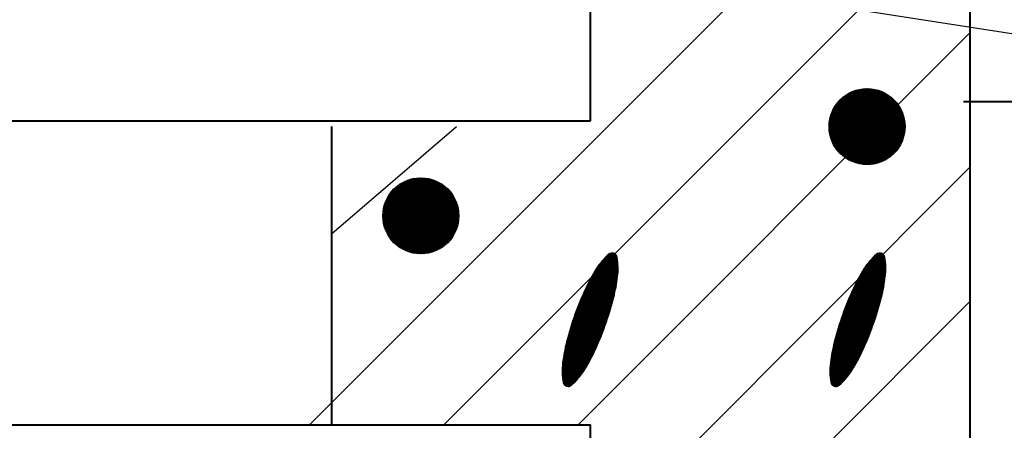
# Model space of a CAD drawing. Header units: millimetres. Extents: x -3143211 to -2549809, y 1060331 to 1394375.
# Tile 74 of 145: x -3020128 to -3018262, y 1104535 to 1105313. Entities that reach past the tile are written whole.
import ezdxf

# ---------------------------------------------------------------- set-up
doc = ezdxf.new("R2010")
doc.units = ezdxf.units.MM
doc.layers.add('8', color=2, linetype='Continuous')
doc.layers.add('PUMP', color=1, linetype='Continuous')

msp = doc.modelspace()

# ---------------------------------------------------------------- linework, layer by layer
at = {"lineweight": 40}
for p, q in [((-3019046.40657, 1105121.53908), (-3019046.40657, 1109081.53908)), ((-3018326.40657, 1099779.09826), (-3018326.40657, 1107123.09826)), ((-3018338.89246, 1105158.38636), (-3012660.63092, 1105158.38636)), ((-3026114.44127, 1105121.53908), (-3019046.40657, 1105121.53908)), ((-3019537.05388, 1105110.50547), (-3019537.05388, 1104545.53908)), ((-3026114.44127, 1104545.53908), (-3019046.40657, 1104545.53908)), ((-3019046.40657, 1099779.09826), (-3019046.40657, 1104545.53908))]:
    msp.add_line(p, q, dxfattribs=at)
at = {"color": 188}
for p, q in [((-3019578.68866, 1104545.53908), (-3018326.40657, 1105797.82117)), ((-3019324.13021, 1104545.53908), (-3018326.40657, 1105543.26273)), ((-3019069.57177, 1104545.53908), (-3018326.40657, 1105288.70429)), ((-3018593.9816, 1105110.72222), (-3018522.19868, 1105182.50514)), ((-3018593.94542, 1105108.21282), (-3018519.68928, 1105182.46896)), ((-3018593.92679, 1105113.32261), (-3018524.79907, 1105182.45034)), ((-3018593.82706, 1105105.78559), (-3018517.26205, 1105182.3506)), ((-3018593.77006, 1105116.02493), (-3018527.50139, 1105182.2936)), ((-3018593.63376, 1105103.43331), (-3018514.90977, 1105182.1573)), ((-3018593.49756, 1105118.84302), (-3018530.31947, 1105182.0211)), ((-3018593.37153, 1105101.14996), (-3018512.62642, 1105181.89507)), ((-3018593.09136, 1105121.7948), (-3018533.27126, 1105181.6149)), ((-3018593.04542, 1105098.93048), (-3018510.40694, 1105181.56896)), ((-3018592.65974, 1105096.77058), (-3018508.24704, 1105181.18328)), ((-3018592.52748, 1105124.90426), (-3018536.38072, 1105181.05102)), ((-3018592.21817, 1105094.66656), (-3018506.14302, 1105180.74171)), ((-3018591.77259, 1105128.20474), (-3018539.6812, 1105180.29613)), ((-3018591.72389, 1105092.61526), (-3018504.09172, 1105180.24743)), ((-3018591.17966, 1105090.6139), (-3018502.09036, 1105179.7032)), ((-3018590.77786, 1105131.74505), (-3018543.22151, 1105179.3014)), ((-3018590.5879, 1105088.66008), (-3018500.13654, 1105179.11144)), ((-3018589.95072, 1105086.75167), (-3018498.22813, 1105178.47426)), ((-3018589.46647, 1105135.60203), (-3018547.07849, 1105177.99001)), ((-3018589.27, 1105084.88681), (-3018496.36327, 1105177.79354)), ((-3018588.54737, 1105083.06386), (-3018494.54031, 1105177.07091)), ((-3018587.78429, 1105081.28135), (-3018492.75781, 1105176.30783)), ((-3018587.7037, 1105139.91038), (-3018551.38684, 1105176.22724)), ((-3018586.98205, 1105079.538), (-3018491.01446, 1105175.50559)), ((-3018586.1418, 1105077.83268), (-3018489.30913, 1105174.66534)), ((-3018585.26453, 1105076.16436), (-3018487.64081, 1105173.78807)), ((-3018585.20667, 1105144.95299), (-3018556.42945, 1105173.73021)), ((-3018584.35115, 1105074.53215), (-3018486.00861, 1105172.87469)), ((-3018583.40245, 1105072.93527), (-3018484.41173, 1105171.92599)), ((-3018582.4191, 1105071.37303), (-3018482.84949, 1105170.94265)), ((-3018581.40172, 1105069.84483), (-3018481.32128, 1105169.92527)), ((-3018581.09616, 1105151.60909), (-3018563.08555, 1105169.61971)), ((-3018580.35083, 1105068.35014), (-3018479.8266, 1105168.87437)), ((-3018579.26685, 1105066.88853), (-3018478.36499, 1105167.79039)), ((-3018578.15017, 1105065.45962), (-3018476.93608, 1105166.67371)), ((-3018577.00109, 1105064.06312), (-3018475.53958, 1105165.52463)), ((-3018575.81984, 1105062.69879), (-3018474.17524, 1105164.34338)), ((-3018574.6066, 1105061.36644), (-3018472.8429, 1105163.13014)), ((-3018573.36148, 1105060.06598), (-3018471.54244, 1105161.88502)), ((-3018572.08453, 1105058.79735), (-3018470.27381, 1105160.60807)), ((-3018570.77574, 1105057.56055), (-3018469.03701, 1105159.29928)), ((-3018569.43504, 1105056.35566), (-3018467.83212, 1105157.95859)), ((-3018568.06232, 1105055.1828), (-3018466.65926, 1105156.58586)), ((-3018566.65737, 1105054.04217), (-3018465.51862, 1105155.18091)), ((-3018565.21995, 1105052.934), (-3018464.41046, 1105153.74349)), ((-3018563.74973, 1105051.85864), (-3018463.3351, 1105152.27327)), ((-3018562.24633, 1105050.81646), (-3018462.29292, 1105150.76987)), ((-3018560.70928, 1105049.80792), (-3018461.28438, 1105149.23282)), ((-3018559.13804, 1105048.83357), (-3018460.31003, 1105147.66158)), ((-3018557.532, 1105047.89403), (-3018459.37049, 1105146.05554)), ((-3018555.89043, 1105046.99001), (-3018458.46647, 1105144.41397)), ((-3018554.21253, 1105046.12233), (-3018457.59879, 1105142.73607)), ((-3018552.49736, 1105045.29191), (-3018456.76837, 1105141.02091)), ((-3018550.7439, 1105044.4998), (-3018455.97625, 1105139.26744)), ((-3018548.95095, 1105043.74716), (-3018455.22362, 1105137.47449)), ((-3018547.11719, 1105043.03534), (-3018454.5118, 1105135.64073)), ((-3018545.24111, 1105042.36583), (-3018453.84229, 1105133.76465)), ((-3018543.32102, 1105041.74034), (-3018453.2168, 1105131.84456)), ((-3018541.35498, 1105041.16079), (-3018452.63725, 1105129.87852)), ((-3018539.34081, 1105040.62937), (-3018452.10583, 1105127.86436)), ((-3018537.27601, 1105040.14859), (-3018451.62505, 1105125.79956)), ((-3018535.15772, 1105039.7213), (-3018451.19776, 1105123.68126)), ((-3018532.98262, 1105039.35082), (-3018450.82727, 1105121.50616)), ((-3018530.74688, 1105039.04096), (-3018450.51742, 1105119.27042)), ((-3018528.44603, 1105038.79623), (-3018450.27269, 1105116.96958)), ((-3018526.07478, 1105038.62189), (-3018450.09835, 1105114.59833)), ((-3018523.62683, 1105038.52426), (-3018450.00072, 1105112.15037)), ((-3018521.09457, 1105038.51094), (-3018449.9874, 1105109.61811)), ((-3018518.46869, 1105038.59124), (-3018450.06769, 1105106.99223)), ((-3018515.73758, 1105038.77676), (-3018450.25322, 1105104.26112)), ((-3018512.88648, 1105039.08228), (-3018450.55873, 1105101.41002)), ((-3018509.8961, 1105039.52707), (-3018451.00353, 1105098.41964)), ((-3018506.74041, 1105040.13718), (-3018451.61364, 1105095.26395)), ((-3018503.38278, 1105040.94922), (-3018452.42568, 1105091.90632)), ((-3018499.7687, 1105042.01772), (-3018453.49417, 1105088.29225)), ((-3018495.81029, 1105043.43055), (-3018454.90701, 1105084.33383)), ((-3018491.34755, 1105045.3477), (-3018456.82416, 1105079.87109)), ((-3018486.01998, 1105048.12969), (-3018459.60615, 1105074.54352)), ((-3018478.44237, 1105053.16171), (-3018464.63817, 1105066.96592)), ((-3019046.40657, 1104314.14584), (-3018326.40657, 1105034.14584)), ((-3019439.87411, 1104941.74871), (-3019368.09119, 1105013.53164)), ((-3019439.83793, 1104939.23931), (-3019365.58179, 1105013.49545)), ((-3019439.8193, 1104944.34911), (-3019370.69158, 1105013.47683)), ((-3019439.71957, 1104936.81209), (-3019363.15456, 1105013.3771)), ((-3019439.66257, 1104947.05143), (-3019373.3939, 1105013.3201)), ((-3019439.52627, 1104934.45981), (-3019360.80228, 1105013.18379)), ((-3019439.39007, 1104949.86951), (-3019376.21198, 1105013.0476)), ((-3019439.26403, 1104932.17645), (-3019358.51893, 1105012.92156)), ((-3019438.98387, 1104952.8213), (-3019379.16377, 1105012.6414)), ((-3019438.93793, 1104929.95698), (-3019356.29945, 1105012.59546)), ((-3019438.55225, 1104927.79707), (-3019354.13954, 1105012.20977)), ((-3019438.41999, 1104955.93076), (-3019382.27323, 1105012.07752)), ((-3019438.11067, 1104925.69306), (-3019352.03553, 1105011.7682)), ((-3019437.66509, 1104959.23124), (-3019385.57371, 1105011.32262)), ((-3019437.61639, 1104923.64176), (-3019349.98423, 1105011.27392)), ((-3019437.07217, 1104921.6404), (-3019347.98287, 1105010.72969)), ((-3019436.67037, 1104962.77155), (-3019389.11402, 1105010.3279)), ((-3019436.48041, 1104919.68658), (-3019346.02905, 1105010.13793)), ((-3019435.84323, 1104917.77817), (-3019344.12064, 1105009.50076)), ((-3019435.35897, 1104966.62853), (-3019392.971, 1105009.0165)), ((-3019435.16251, 1104915.91331), (-3019342.25578, 1105008.82003)), ((-3019434.43988, 1104914.09035), (-3019340.43282, 1105008.09741)), ((-3019433.6768, 1104912.30784), (-3019338.65032, 1105007.33433)), ((-3019433.59621, 1104970.93688), (-3019397.27935, 1105007.25374)), ((-3019432.87456, 1104910.5645), (-3019336.90697, 1105006.53209)), ((-3019432.0343, 1104908.85917), (-3019335.20164, 1105005.69183)), ((-3019431.15704, 1104907.19085), (-3019333.53332, 1105004.81457)), ((-3019431.09918, 1104975.97949), (-3019402.32196, 1105004.75671)), ((-3019430.24366, 1104905.55864), (-3019331.90112, 1105003.90119)), ((-3019429.29496, 1104903.96177), (-3019330.30424, 1105002.95248)), ((-3019428.31161, 1104902.39952), (-3019328.742, 1105001.96914)), ((-3019427.29423, 1104900.87132), (-3019327.21379, 1105000.95176)), ((-3019426.98867, 1104982.63558), (-3019408.97805, 1105000.6462)), ((-3019426.24333, 1104899.37663), (-3019325.71911, 1104999.90086)), ((-3019425.15936, 1104897.91502), (-3019324.2575, 1104998.81689)), ((-3019424.04268, 1104896.48612), (-3019322.82859, 1104997.70021)), ((-3019422.8936, 1104895.08962), (-3019321.43209, 1104996.55113)), ((-3019421.71235, 1104893.72528), (-3019320.06775, 1104995.36988)), ((-3019420.49911, 1104892.39294), (-3019318.73541, 1104994.15664)), ((-3019419.25399, 1104891.09248), (-3019317.43495, 1104992.91151)), ((-3019417.97703, 1104889.82384), (-3019316.16632, 1104991.63456)), ((-3019416.66825, 1104888.58705), (-3019314.92952, 1104990.32577)), ((-3019415.32755, 1104887.38216), (-3019313.72463, 1104988.98508)), ((-3019413.95483, 1104886.2093), (-3019312.55177, 1104987.61236)), ((-3019412.54988, 1104885.06866), (-3019311.41113, 1104986.20741)), ((-3019411.11246, 1104883.9605), (-3019310.30297, 1104984.76998)), ((-3019409.64224, 1104882.88513), (-3019309.22761, 1104983.29977)), ((-3019408.13883, 1104881.84295), (-3019308.18542, 1104981.79636)), ((-3019406.60179, 1104880.83442), (-3019307.17689, 1104980.25931)), ((-3019405.03055, 1104879.86007), (-3019306.20254, 1104978.68808)), ((-3019403.42451, 1104878.92053), (-3019305.263, 1104977.08204)), ((-3019401.78294, 1104878.01651), (-3019304.35898, 1104975.44047)), ((-3019400.10504, 1104877.14883), (-3019303.4913, 1104973.76256)), ((-3019398.38987, 1104876.31841), (-3019302.66088, 1104972.0474)), ((-3019396.63641, 1104875.52629), (-3019301.86876, 1104970.29393)), ((-3019394.84346, 1104874.77365), (-3019301.11613, 1104968.50098)), ((-3019393.00969, 1104874.06183), (-3019300.4043, 1104966.66722)), ((-3019391.13362, 1104873.39233), (-3019299.7348, 1104964.79114)), ((-3019389.21352, 1104872.76683), (-3019299.10931, 1104962.87105)), ((-3019387.24749, 1104872.18728), (-3019298.52976, 1104960.90502)), ((-3019385.23332, 1104871.65587), (-3019297.99834, 1104958.89085)), ((-3019383.16852, 1104871.17508), (-3019297.51755, 1104956.82605)), ((-3019381.05022, 1104870.7478), (-3019297.09027, 1104954.70775)), ((-3019378.87512, 1104870.37731), (-3019296.71978, 1104952.53265)), ((-3019376.63939, 1104870.06746), (-3019296.40993, 1104950.29692)), ((-3019374.33854, 1104869.82272), (-3019296.1652, 1104947.99607)), ((-3019371.96729, 1104869.64839), (-3019295.99086, 1104945.62482)), ((-3019369.51934, 1104869.55076), (-3019295.89323, 1104943.17687)), ((-3019366.98708, 1104869.53743), (-3019295.87991, 1104940.64461)), ((-3019364.3612, 1104869.61773), (-3019295.9602, 1104938.01873)), ((-3019361.63009, 1104869.80325), (-3019296.14573, 1104935.28762)), ((-3019358.77899, 1104870.10877), (-3019296.45124, 1104932.43652)), ((-3019355.78861, 1104870.55357), (-3019296.89604, 1104929.44613)), ((-3019352.63291, 1104871.16368), (-3019297.50615, 1104926.29044)), ((-3019349.27529, 1104871.97572), (-3019298.31819, 1104922.93282)), ((-3019345.66121, 1104873.04421), (-3019299.38668, 1104919.31874)), ((-3019341.70279, 1104874.45704), (-3019300.79952, 1104915.36032)), ((-3019337.24006, 1104876.3742), (-3019302.71667, 1104910.89758)), ((-3019331.91248, 1104879.15619), (-3019305.49866, 1104905.57001)), ((-3019324.33488, 1104884.1882), (-3019310.53067, 1104897.99241)), ((-3018994.12497, 1104835.22635), (-3019025.78216, 1104854.20843)), ((-3018994.03501, 1104837.27119), (-3019024.60788, 1104855.6031)), ((-3018993.97662, 1104839.33497), (-3019023.41149, 1104856.98451)), ((-3018993.95067, 1104841.41819), (-3019022.19283, 1104858.35257)), ((-3018993.95806, 1104843.5214), (-3019020.95172, 1104859.70717)), ((-3018993.99977, 1104845.6452), (-3019019.68797, 1104861.0482)), ((-3018994.07687, 1104847.79022), (-3019018.40137, 1104862.37552)), ((-3018994.19051, 1104849.95714), (-3019017.09169, 1104863.689)), ((-3018994.34193, 1104852.14672), (-3019015.75869, 1104864.9885)), ((-3018994.53247, 1104854.35976), (-3019014.40209, 1104866.27385)), ((-3018994.76362, 1104856.59714), (-3019013.02163, 1104867.54489)), ((-3018995.03695, 1104858.85982), (-3019011.61501, 1104868.80025)), ((-3018995.35422, 1104861.14884), (-3019009.98191, 1104869.9198)), ((-3018995.73674, 1104863.47699), (-3019007.89151, 1104870.76516)), ((-3018996.80747, 1104866.2178), (-3019004.96947, 1104871.11185)), ((-3018486.58946, 1104835.22635), (-3018518.24666, 1104854.20843)), ((-3018486.4995, 1104837.27119), (-3018517.07237, 1104855.6031)), ((-3018486.44112, 1104839.33497), (-3018515.87598, 1104856.98451)), ((-3018486.41516, 1104841.41819), (-3018514.65732, 1104858.35257)), ((-3018486.42255, 1104843.5214), (-3018513.41622, 1104859.70717)), ((-3018486.46426, 1104845.6452), (-3018512.15247, 1104861.0482)), ((-3018486.54136, 1104847.79022), (-3018510.86586, 1104862.37552)), ((-3018486.655, 1104849.95714), (-3018509.55618, 1104863.689)), ((-3018486.80642, 1104852.14672), (-3018508.22318, 1104864.9885)), ((-3018486.99697, 1104854.35976), (-3018506.86659, 1104866.27385)), ((-3018487.22811, 1104856.59714), (-3018505.48613, 1104867.54489)), ((-3018487.50144, 1104858.85982), (-3018504.07951, 1104868.80025)), ((-3018487.81872, 1104861.14884), (-3018502.4464, 1104869.9198)), ((-3018488.20123, 1104863.47699), (-3018500.35601, 1104870.76516)), ((-3018489.27197, 1104866.2178), (-3018497.43397, 1104871.11185)), ((-3018996.994, 1104811.76124), (-3019038.24119, 1104836.49362)), ((-3018996.67769, 1104813.67036), (-3019037.29512, 1104838.02513)), ((-3018996.37266, 1104815.58624), (-3019036.34001, 1104839.55121)), ((-3018996.07899, 1104817.50894), (-3019035.3758, 1104841.07185)), ((-3018995.79676, 1104819.4385), (-3019034.39545, 1104842.5828)), ((-3018995.52608, 1104821.37498), (-3019033.39384, 1104844.08101)), ((-3018995.26704, 1104823.31844), (-3019032.37093, 1104845.56644)), ((-3018995.01972, 1104825.26893), (-3019031.32667, 1104847.03907)), ((-3018994.78555, 1104827.2273), (-3019030.26097, 1104848.49885)), ((-3018994.57667, 1104829.20084), (-3019029.17378, 1104849.94574)), ((-3018994.39651, 1104831.1916), (-3019028.06498, 1104851.37967)), ((-3018994.24572, 1104833.19996), (-3019026.93449, 1104852.8006)), ((-3018489.4585, 1104811.76124), (-3018530.70568, 1104836.49362)), ((-3018489.14219, 1104813.67036), (-3018529.75962, 1104838.02513)), ((-3018488.83715, 1104815.58624), (-3018528.8045, 1104839.55121)), ((-3018488.54348, 1104817.50894), (-3018527.8403, 1104841.07185)), ((-3018488.26126, 1104819.4385), (-3018526.85995, 1104842.5828)), ((-3018487.99058, 1104821.37498), (-3018525.85834, 1104844.08101)), ((-3018487.73153, 1104823.31844), (-3018524.83543, 1104845.56644)), ((-3018487.48422, 1104825.26893), (-3018523.79116, 1104847.03907)), ((-3018487.25004, 1104827.2273), (-3018522.72547, 1104848.49885)), ((-3018487.04117, 1104829.20084), (-3018521.63827, 1104849.94574)), ((-3018486.86101, 1104831.1916), (-3018520.52948, 1104851.37967)), ((-3018486.71021, 1104833.19996), (-3018519.39898, 1104852.8006)), ((-3019001.64093, 1104789.36218), (-3019048.88845, 1104817.69244)), ((-3019001.19522, 1104791.19371), (-3019048.05101, 1104819.28908)), ((-3019000.75993, 1104793.03149), (-3019047.20448, 1104820.88028)), ((-3019000.3351, 1104794.87554), (-3019046.34889, 1104822.46604)), ((-3018999.92082, 1104796.72592), (-3019045.48423, 1104824.04636)), ((-3018999.51713, 1104798.58265), (-3019044.61051, 1104825.62125)), ((-3018999.12411, 1104800.44577), (-3019043.72774, 1104827.19072)), ((-3018998.74183, 1104802.31534), (-3019042.83592, 1104828.75476)), ((-3018998.37035, 1104804.19138), (-3019041.93506, 1104830.31337)), ((-3018998.00976, 1104806.07394), (-3019041.02515, 1104831.86656)), ((-3018997.66011, 1104807.96308), (-3019040.10621, 1104833.41434)), ((-3018997.3215, 1104809.85883), (-3019039.17822, 1104834.95669)), ((-3018494.10543, 1104789.36218), (-3018541.35294, 1104817.69244)), ((-3018493.65972, 1104791.19371), (-3018540.5155, 1104819.28908)), ((-3018493.22442, 1104793.03149), (-3018539.66898, 1104820.88028)), ((-3018492.7996, 1104794.87554), (-3018538.81338, 1104822.46604)), ((-3018492.38531, 1104796.72592), (-3018537.94873, 1104824.04636)), ((-3018491.98163, 1104798.58265), (-3018537.07501, 1104825.62125)), ((-3018491.58861, 1104800.44577), (-3018536.19224, 1104827.19072)), ((-3018491.20632, 1104802.31534), (-3018535.30042, 1104828.75476)), ((-3018490.83485, 1104804.19138), (-3018534.39955, 1104830.31337)), ((-3018490.47425, 1104806.07394), (-3018533.48965, 1104831.86656)), ((-3018490.12461, 1104807.96308), (-3018532.5707, 1104833.41434)), ((-3018489.786, 1104809.85883), (-3018531.64271, 1104834.95669)), ((-3019007.50454, 1104767.69266), (-3019058.27451, 1104798.13503)), ((-3019006.98644, 1104769.48079), (-3019057.52839, 1104799.78643)), ((-3019006.4736, 1104771.27207), (-3019056.77743, 1104801.43493)), ((-3019005.96603, 1104773.06651), (-3019056.02164, 1104803.08053)), ((-3019005.46375, 1104774.86412), (-3019055.26101, 1104804.72324)), ((-3019004.96676, 1104776.6649), (-3019054.49542, 1104806.36296)), ((-3019004.47509, 1104778.46887), (-3019053.72185, 1104807.9979)), ((-3019003.98874, 1104780.27603), (-3019052.93911, 1104809.62735)), ((-3019003.50773, 1104782.0864), (-3019052.14722, 1104811.2513)), ((-3019003.03207, 1104783.89997), (-3019051.3462, 1104812.86979)), ((-3019002.56179, 1104785.71677), (-3019050.53606, 1104814.4828)), ((-3019002.09699, 1104787.53686), (-3019049.7168, 1104816.09035)), ((-3018499.96903, 1104767.69266), (-3018550.739, 1104798.13503)), ((-3018499.45094, 1104769.48079), (-3018549.99288, 1104799.78643)), ((-3018498.9381, 1104771.27207), (-3018549.24192, 1104801.43493)), ((-3018498.43053, 1104773.06651), (-3018548.48613, 1104803.08053)), ((-3018497.92824, 1104774.86412), (-3018547.72551, 1104804.72324)), ((-3018497.43126, 1104776.6649), (-3018546.95992, 1104806.36296)), ((-3018496.93958, 1104778.46887), (-3018546.18634, 1104807.9979)), ((-3018496.45323, 1104780.27603), (-3018545.40361, 1104809.62735)), ((-3018495.97222, 1104782.0864), (-3018544.61172, 1104811.2513)), ((-3018495.49657, 1104783.89997), (-3018543.8107, 1104812.86979)), ((-3018495.02629, 1104785.71677), (-3018543.00055, 1104814.4828)), ((-3018494.56149, 1104787.53686), (-3018542.1813, 1104816.09035)), ((-3019013.54692, 1104748.22912), (-3019066.1608, 1104779.77712)), ((-3019012.97183, 1104749.98307), (-3019065.4683, 1104781.46067)), ((-3019012.40185, 1104751.74009), (-3019064.77089, 1104783.14128)), ((-3019011.83701, 1104753.50019), (-3019064.06858, 1104784.81895)), ((-3019011.27732, 1104755.26338), (-3019063.36137, 1104786.49369)), ((-3019010.72279, 1104757.02966), (-3019062.64929, 1104788.1655)), ((-3019010.17342, 1104758.79903), (-3019061.93232, 1104789.83438)), ((-3019009.62923, 1104760.57152), (-3019061.21048, 1104791.50034)), ((-3019009.09024, 1104762.34711), (-3019060.48377, 1104793.16338)), ((-3019008.55645, 1104764.12583), (-3019059.7522, 1104794.82351)), ((-3019008.02788, 1104765.90768), (-3019059.01578, 1104796.48072)), ((-3019046.40657, 1104059.5874), (-3018326.40657, 1104779.5874)), ((-3018506.01142, 1104748.22912), (-3018558.6253, 1104779.77712)), ((-3018505.43632, 1104749.98307), (-3018557.93279, 1104781.46067)), ((-3018504.86635, 1104751.74009), (-3018557.23538, 1104783.14128)), ((-3018504.30151, 1104753.50019), (-3018556.53307, 1104784.81895)), ((-3018503.74182, 1104755.26338), (-3018555.82587, 1104786.49369)), ((-3018503.18728, 1104757.02966), (-3018555.11378, 1104788.1655)), ((-3018502.63791, 1104758.79903), (-3018554.39681, 1104789.83438)), ((-3018502.09373, 1104760.57152), (-3018553.67497, 1104791.50034)), ((-3018501.55473, 1104762.34711), (-3018552.94827, 1104793.16338)), ((-3018501.02094, 1104764.12583), (-3018552.2167, 1104794.82351)), ((-3018500.49237, 1104765.90768), (-3018551.48028, 1104796.48072)), ((-3019020.20806, 1104729.1366), (-3019073.45252, 1104761.0627)), ((-3019019.5773, 1104730.85717), (-3019072.81446, 1104762.7789)), ((-3019018.95155, 1104732.58075), (-3019072.17142, 1104764.49211)), ((-3019018.33082, 1104734.30733), (-3019071.52339, 1104766.20233)), ((-3019017.71513, 1104736.03694), (-3019070.87039, 1104767.90956)), ((-3019017.10447, 1104737.76956), (-3019070.21243, 1104769.61382)), ((-3019016.49886, 1104739.50522), (-3019069.5495, 1104771.31511)), ((-3019015.89831, 1104741.24391), (-3019068.88163, 1104773.01343)), ((-3019015.30283, 1104742.98564), (-3019068.20882, 1104774.70879)), ((-3019014.71244, 1104744.73041), (-3019067.53107, 1104776.40118)), ((-3019014.12713, 1104746.47824), (-3019066.8484, 1104778.09063)), ((-3018512.67256, 1104729.1366), (-3018565.91701, 1104761.0627)), ((-3018512.0418, 1104730.85717), (-3018565.27896, 1104762.7789)), ((-3018511.41605, 1104732.58075), (-3018564.63591, 1104764.49211)), ((-3018510.79532, 1104734.30733), (-3018563.98789, 1104766.20233)), ((-3018510.17962, 1104736.03694), (-3018563.33489, 1104767.90956)), ((-3018509.56896, 1104737.76956), (-3018562.67692, 1104769.61382)), ((-3018508.96336, 1104739.50522), (-3018562.014, 1104771.31511)), ((-3018508.36281, 1104741.24391), (-3018561.34613, 1104773.01343)), ((-3018507.76733, 1104742.98564), (-3018560.67331, 1104774.70879)), ((-3018507.17693, 1104744.73041), (-3018559.99557, 1104776.40118)), ((-3018506.59162, 1104746.47824), (-3018559.31289, 1104778.09063)), ((-3019027.4748, 1104710.4072), (-3019080.13914, 1104741.98545)), ((-3019026.78946, 1104712.09504), (-3019079.55659, 1104743.73494)), ((-3019026.10904, 1104713.78584), (-3019078.96895, 1104745.48136)), ((-3019025.43355, 1104715.47959), (-3019078.37622, 1104747.22474)), ((-3019024.763, 1104717.17631), (-3019077.77842, 1104748.96507)), ((-3019024.0974, 1104718.87599), (-3019077.17555, 1104750.70237)), ((-3019023.43675, 1104720.57864), (-3019076.56763, 1104752.43664)), ((-3019022.78105, 1104722.28426), (-3019075.95466, 1104754.16788)), ((-3019022.13033, 1104723.99286), (-3019075.33665, 1104755.8961)), ((-3019021.48459, 1104725.70445), (-3019074.71362, 1104757.62131)), ((-3019020.84383, 1104727.41903), (-3019074.08557, 1104759.34351)), ((-3018519.93929, 1104710.4072), (-3018572.60363, 1104741.98545)), ((-3018519.25395, 1104712.09504), (-3018572.02108, 1104743.73494)), ((-3018518.57354, 1104713.78584), (-3018571.43344, 1104745.48136)), ((-3018517.89805, 1104715.47959), (-3018570.84071, 1104747.22474)), ((-3018517.2275, 1104717.17631), (-3018570.24291, 1104748.96507)), ((-3018516.56189, 1104718.87599), (-3018569.64004, 1104750.70237)), ((-3018515.90124, 1104720.57864), (-3018569.03212, 1104752.43664)), ((-3018515.24555, 1104722.28426), (-3018568.41915, 1104754.16788)), ((-3018514.59483, 1104723.99286), (-3018567.80115, 1104755.8961)), ((-3018513.94908, 1104725.70445), (-3018567.17812, 1104757.62131)), ((-3018513.30832, 1104727.41903), (-3018566.55007, 1104759.34351)), ((-3019034.59745, 1104693.69019), (-3019085.68185, 1104724.32109)), ((-3019033.86325, 1104695.34874), (-3019085.15089, 1104726.10151)), ((-3019033.13391, 1104697.0102), (-3019084.61472, 1104727.87879)), ((-3019032.40943, 1104698.67458), (-3019084.07334, 1104729.65296)), ((-3019031.68983, 1104700.34187), (-3019083.52678, 1104731.42402)), ((-3019030.97509, 1104702.0121), (-3019082.97504, 1104733.19198)), ((-3019030.26524, 1104703.68525), (-3019082.41814, 1104734.95684)), ((-3019029.56028, 1104705.36133), (-3019081.85609, 1104736.71861)), ((-3019028.86022, 1104707.04034), (-3019081.2889, 1104738.4773)), ((-3019028.16505, 1104708.7223), (-3019080.71657, 1104740.23291)), ((-3018527.06195, 1104693.69019), (-3018578.14635, 1104724.32109)), ((-3018526.32775, 1104695.34874), (-3018577.61539, 1104726.10151)), ((-3018525.5984, 1104697.0102), (-3018577.07921, 1104727.87879)), ((-3018524.87393, 1104698.67458), (-3018576.53784, 1104729.65296)), ((-3018524.15432, 1104700.34187), (-3018575.99127, 1104731.42402)), ((-3018523.43959, 1104702.0121), (-3018575.43954, 1104733.19198)), ((-3018522.72974, 1104703.68525), (-3018574.88264, 1104734.95684)), ((-3018522.02478, 1104705.36133), (-3018574.32058, 1104736.71861)), ((-3018521.32471, 1104707.04034), (-3018573.75339, 1104738.4773)), ((-3018520.62955, 1104708.7223), (-3018573.18107, 1104740.23291)), ((-3019043.04286, 1104675.66754), (-3019091.17467, 1104704.52803)), ((-3019042.2369, 1104677.28305), (-3019090.70193, 1104706.34335)), ((-3019041.44006, 1104678.90404), (-3019090.22382, 1104708.15545)), ((-3019040.65236, 1104680.53052), (-3019089.74036, 1104709.96435)), ((-3019039.87382, 1104682.16248), (-3019089.25157, 1104711.77005)), ((-3019039.10437, 1104683.79989), (-3019088.75746, 1104713.57256)), ((-3019038.34113, 1104685.44102), (-3019088.25804, 1104715.37188)), ((-3019037.58272, 1104687.08506), (-3019087.75333, 1104717.16804)), ((-3019036.82914, 1104688.73199), (-3019087.24334, 1104718.96103)), ((-3019036.0804, 1104690.38181), (-3019086.72809, 1104720.75086)), ((-3019035.3365, 1104692.03455), (-3019086.20759, 1104722.53755)), ((-3018535.50736, 1104675.66754), (-3018583.63917, 1104704.52803)), ((-3018534.70139, 1104677.28305), (-3018583.16642, 1104706.34335)), ((-3018533.90455, 1104678.90404), (-3018582.68831, 1104708.15545)), ((-3018533.11686, 1104680.53052), (-3018582.20485, 1104709.96435)), ((-3018532.33832, 1104682.16248), (-3018581.71606, 1104711.77005)), ((-3018531.56886, 1104683.79989), (-3018581.22195, 1104713.57256)), ((-3018530.80563, 1104685.44102), (-3018580.72253, 1104715.37188)), ((-3018530.04722, 1104687.08506), (-3018580.21783, 1104717.16804)), ((-3018529.29364, 1104688.73199), (-3018579.70784, 1104718.96103)), ((-3018528.5449, 1104690.38181), (-3018579.19259, 1104720.75086)), ((-3018527.801, 1104692.03455), (-3018578.67209, 1104722.53755)), ((-3019051.6023, 1104659.81204), (-3019095.41207, 1104686.08098)), ((-3019050.70558, 1104661.37314), (-3019095.03563, 1104687.95405)), ((-3019049.8179, 1104662.93966), (-3019094.64842, 1104689.82065)), ((-3019048.93928, 1104664.51161), (-3019094.2505, 1104691.68084)), ((-3019048.06971, 1104666.08899), (-3019093.84195, 1104693.53465)), ((-3019047.20921, 1104667.67181), (-3019093.42283, 1104695.38213)), ((-3019046.35777, 1104669.26006), (-3019092.9932, 1104697.2233)), ((-3019045.51541, 1104670.85375), (-3019092.55312, 1104699.05821)), ((-3019044.68213, 1104672.45289), (-3019092.10266, 1104700.88689)), ((-3019043.85794, 1104674.05748), (-3019091.64204, 1104702.70948)), ((-3018544.06679, 1104659.81204), (-3018587.87656, 1104686.08098)), ((-3018543.17007, 1104661.37314), (-3018587.50013, 1104687.95405)), ((-3018542.2824, 1104662.93966), (-3018587.11291, 1104689.82065)), ((-3018541.40378, 1104664.51161), (-3018586.715, 1104691.68084)), ((-3018540.53421, 1104666.08899), (-3018586.30645, 1104693.53465)), ((-3018539.6737, 1104667.67181), (-3018585.88732, 1104695.38213)), ((-3018538.82226, 1104669.26006), (-3018585.45769, 1104697.2233)), ((-3018537.9799, 1104670.85375), (-3018585.01762, 1104699.05821)), ((-3018537.14662, 1104672.45289), (-3018584.56716, 1104700.88689)), ((-3018536.32244, 1104674.05748), (-3018584.10653, 1104702.70948)), ((-3019060.09583, 1104646.01581), (-3019098.30262, 1104668.92513)), ((-3019059.10396, 1104647.51986), (-3019098.02664, 1104670.85843)), ((-3019058.1325, 1104649.03615), (-3019097.73916, 1104672.78484)), ((-3019057.17249, 1104650.55929), (-3019097.44027, 1104674.7044)), ((-3019056.22152, 1104652.08786), (-3019097.13006, 1104676.61718)), ((-3019055.27959, 1104653.62186), (-3019096.80861, 1104678.52322)), ((-3019054.34671, 1104655.16127), (-3019096.47601, 1104680.42257)), ((-3019053.42286, 1104656.70611), (-3019096.13233, 1104682.31529)), ((-3019052.50806, 1104658.25636), (-3019095.77766, 1104684.20141)), ((-3018552.56032, 1104646.01581), (-3018590.76712, 1104668.92513)), ((-3018551.56846, 1104647.51986), (-3018590.49113, 1104670.85843)), ((-3018550.597, 1104649.03615), (-3018590.20365, 1104672.78484)), ((-3018549.63698, 1104650.55929), (-3018589.90476, 1104674.7044)), ((-3018548.68601, 1104652.08786), (-3018589.59455, 1104676.61718)), ((-3018547.74409, 1104653.62186), (-3018589.2731, 1104678.52322)), ((-3018546.8112, 1104655.16127), (-3018588.9405, 1104680.42257)), ((-3018545.88736, 1104656.70611), (-3018588.59683, 1104682.31529)), ((-3018544.97255, 1104658.25636), (-3018588.24215, 1104684.20141)), ((-3019071.19724, 1104631.68452), (-3019099.99283, 1104648.95075)), ((-3019069.98881, 1104633.05871), (-3019099.9519, 1104651.02499)), ((-3019068.80257, 1104634.44621), (-3019099.87895, 1104653.08003)), ((-3019067.63836, 1104635.84693), (-3019099.77478, 1104655.11636)), ((-3019066.49606, 1104637.26077), (-3019099.64018, 1104657.13443)), ((-3019065.37552, 1104638.68766), (-3019099.47584, 1104659.13468)), ((-3019064.27663, 1104640.12754), (-3019099.28244, 1104661.1175)), ((-3019063.1993, 1104641.58034), (-3019099.06063, 1104663.08329)), ((-3019062.14344, 1104643.04602), (-3019098.81971, 1104665.03761)), ((-3019061.10897, 1104644.52452), (-3019098.56701, 1104666.98487)), ((-3018563.66174, 1104631.68452), (-3018592.45732, 1104648.95075)), ((-3018562.4533, 1104633.05871), (-3018592.4164, 1104651.02499)), ((-3018561.26706, 1104634.44621), (-3018592.34344, 1104653.08003)), ((-3018560.10286, 1104635.84693), (-3018592.23928, 1104655.11636)), ((-3018558.96055, 1104637.26077), (-3018592.10467, 1104657.13443)), ((-3018557.84001, 1104638.68766), (-3018591.94034, 1104659.13468)), ((-3018556.74113, 1104640.12754), (-3018591.74694, 1104661.1175)), ((-3018555.6638, 1104641.58034), (-3018591.52513, 1104663.08329)), ((-3018554.60794, 1104643.04602), (-3018591.28421, 1104665.03761)), ((-3018553.57346, 1104644.52452), (-3018591.03151, 1104666.98487)), ((-3019072.42804, 1104630.32374), (-3019100.00084, 1104646.85677)), ((-3019073.68139, 1104628.97648), (-3019099.97498, 1104644.74248)), ((-3019074.95749, 1104627.64286), (-3019099.91423, 1104642.60727)), ((-3019076.25656, 1104626.32302), (-3019099.81749, 1104640.45047)), ((-3019077.57885, 1104625.0171), (-3019099.68354, 1104638.27137)), ((-3019078.9246, 1104623.72524), (-3019099.5111, 1104636.06919)), ((-3019080.29408, 1104622.44762), (-3019099.29875, 1104633.84308)), ((-3019081.6876, 1104621.18441), (-3019099.04496, 1104631.59212)), ((-3018564.89253, 1104630.32374), (-3018592.46533, 1104646.85677)), ((-3018566.14588, 1104628.97648), (-3018592.43948, 1104644.74248)), ((-3018567.42198, 1104627.64286), (-3018592.37873, 1104642.60727)), ((-3018568.72106, 1104626.32302), (-3018592.28198, 1104640.45047)), ((-3018570.04334, 1104625.0171), (-3018592.14804, 1104638.27137)), ((-3018571.38909, 1104623.72524), (-3018591.9756, 1104636.06919)), ((-3018572.75858, 1104622.44762), (-3018591.76325, 1104633.84308)), ((-3018574.1521, 1104621.18441), (-3018591.50946, 1104631.59212)), ((-3019083.17385, 1104619.9768), (-3019098.74805, 1104629.3153)), ((-3019085.032, 1104618.99218), (-3019098.40619, 1104627.01153)), ((-3019087.48697, 1104618.36543), (-3019097.79032, 1104624.54346)), ((-3019091.64659, 1104618.76081), (-3019095.482, 1104621.06058)), ((-3018575.63835, 1104619.9768), (-3018591.21255, 1104629.3153)), ((-3018577.4965, 1104618.99218), (-3018590.87069, 1104627.01153)), ((-3018579.95146, 1104618.36543), (-3018590.25482, 1104624.54346)), ((-3018584.11109, 1104618.76081), (-3018587.9465, 1104621.06058))]:
    msp.add_line(p, q, dxfattribs=at)
at = {"color": 188, "linetype": 'ByBlock'}
msp.add_line((-3019136.40657, 1105121.53908), (-3021153.63858, 1105121.53908), dxfattribs=at)
at = {"layer": '8', "color": 188}
msp.add_line((-3019537.05388, 1104907.73726), (-3019300.20342, 1105110.50547), dxfattribs=at)
for centre in [(-3018521.98193, 1105110.50547), (-3019367.87444, 1104941.53197)]:
    msp.add_circle(centre, 72, dxfattribs=at)
for centre, radius, start, end in [((-3018924.93113, 1104770.48559), 131.0742, 131.49688885, 147.48478058), ((-3019005.28983, 1104861.32451), 9.79258, 70.33034797, 131.49688885), ((-3019005.28983, 1104861.32451), 9.79258, 9.16380704, 70.33034797), ((-3019125.02353, 1104842.00949), 131.0742, 353.17591533, 9.16380704), ((-3018417.39563, 1104770.48559), 131.0742, 131.49688885, 147.48478058), ((-3018497.75432, 1104861.32451), 9.79258, 70.33034797, 131.49688885), ((-3018497.75432, 1104861.32451), 9.79258, 9.16380704, 70.33034797), ((-3018617.48803, 1104842.00949), 131.0742, 353.17591533, 9.16380704), ((-3018776.26034, 1104675.71632), 307.38137, 147.48478058, 154.93456893), ((-3018268.72483, 1104675.71632), 307.38137, 147.48478058, 154.93456893), ((-3019300.08168, 1104862.95855), 307.38137, 345.72612698, 353.17591533), ((-3018792.54618, 1104862.95855), 307.38137, 345.72612698, 353.17591533), ((-3018524.2857, 1104557.86811), 585.55293, 154.93456893, 160.33034795), ((-3018016.7502, 1104557.86811), 585.55293, 154.93456893, 160.33034795), ((-3019569.6656, 1104931.54372), 585.55293, 340.33034795, 345.72612698), ((-3019062.1301, 1104931.54372), 585.55293, 340.33034795, 345.72612698), ((-3018524.2857, 1104557.86811), 585.55293, 160.33034795, 165.72612698), ((-3018016.7502, 1104557.86811), 585.55293, 160.33034795, 165.72612698), ((-3019569.6656, 1104931.54372), 585.55293, 334.93456893, 340.33034795), ((-3019062.1301, 1104931.54372), 585.55293, 334.93456893, 340.33034795), ((-3018793.86962, 1104626.45328), 307.38137, 165.72612698, 173.17591533), ((-3018286.33412, 1104626.45328), 307.38137, 165.72612698, 173.17591533), ((-3019317.69097, 1104813.69551), 307.38137, 327.48478058, 334.93456893), ((-3018810.15547, 1104813.69551), 307.38137, 327.48478058, 334.93456893), ((-3018968.92778, 1104647.40234), 131.0742, 173.17591533, 189.16380704), ((-3019169.02018, 1104718.92625), 131.0742, 311.49688885, 327.48478058), ((-3018461.39227, 1104647.40234), 131.0742, 173.17591533, 189.16380704), ((-3018661.48467, 1104718.92625), 131.0742, 311.49688885, 327.48478058), ((-3019088.66148, 1104628.08732), 9.79258, 189.16380704, 250.33034797), ((-3019088.66148, 1104628.08732), 9.79258, 250.33034797, 311.49688885), ((-3018581.12598, 1104628.08732), 9.79258, 189.16380704, 250.33034797), ((-3018581.12598, 1104628.08732), 9.79258, 250.33034797, 311.49688885)]:
    msp.add_arc(centre, radius, start, end, dxfattribs=at)
at = {"layer": 'Defpoints', "color": 188, "linetype": 'ByBlock'}
msp.add_point((-3019046.40657, 1105121.53908), dxfattribs=at)
at = {"layer": 'PUMP', "color": 188}
msp.add_line((-3019516.9201, 1105483.99661), (-3011933.64438, 1104307.4411), dxfattribs=at)

doc.saveas('drawing.dxf')
